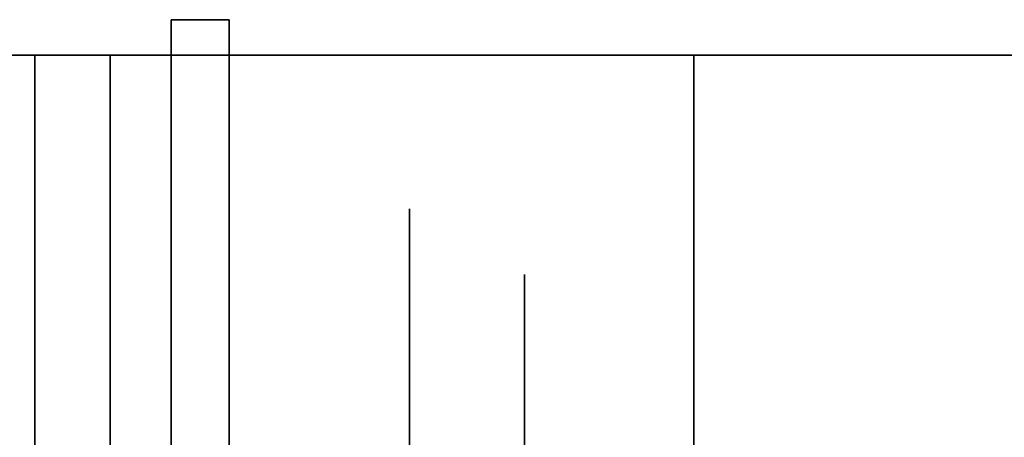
# Model space of a CAD drawing. Extents: x -1299 to -1246.9, y 2743.7 to 2747.9.
# Tile 256 of 256: x -1264.9996 to -1264.9187, y 2747.8531 to 2747.8873. Entities that reach past the tile are written whole.
import ezdxf

# ---------------------------------------------------------------- set-up
doc = ezdxf.new("R2010")
doc.units = 0
doc.header["$LTSCALE"] = 150
doc.header["$MEASUREMENT"] = 0
doc.layers.add('3DFACE_BOLT', color=7, linetype='CONTINUOUS')
doc.layers.add('3DFACE_SHAPE', color=7, linetype='CONTINUOUS')

msp = doc.modelspace()

# ---------------------------------------------------------------- linework, layer by layer
at = {"layer": '3DFACE_BOLT', "color": 1}
for points, invisible_edges in [([(-1264.982359, 2747.865136, 0.056417), (-1264.982359, 2747.871824, 0.068), (-1264.967559, 2747.865136, 0.056417)], 14), ([(-1264.967559, 2747.865136, 0.056417), (-1264.982359, 2747.871824, 0.068), (-1264.967559, 2747.871824, 0.068)], 3), ([(-1264.982359, 2747.871824, 0.068), (-1264.982359, 2747.865136, 0.079583), (-1264.967559, 2747.871824, 0.068)], 14), ([(-1264.967559, 2747.871824, 0.068), (-1264.982359, 2747.865136, 0.079583), (-1264.967559, 2747.865136, 0.079583)], 3), ([(-1264.982359, 2747.865136, 0.079583), (-1264.982359, 2747.871824, 0.068), (-1264.982359, 2747.865136, 0.056417)], 12), ([(-1264.982359, 2747.865136, 0.126417), (-1264.982359, 2747.871824, 0.138), (-1264.967559, 2747.865136, 0.126417)], 14), ([(-1264.967559, 2747.865136, 0.126417), (-1264.982359, 2747.871824, 0.138), (-1264.967559, 2747.871824, 0.138)], 3), ([(-1264.982359, 2747.871824, 0.138), (-1264.982359, 2747.865136, 0.149583), (-1264.967559, 2747.871824, 0.138)], 14), ([(-1264.967559, 2747.871824, 0.138), (-1264.982359, 2747.865136, 0.149583), (-1264.967559, 2747.865136, 0.149583)], 3), ([(-1264.982359, 2747.865136, 0.149583), (-1264.982359, 2747.871824, 0.138), (-1264.982359, 2747.865136, 0.126417)], 12), ([(-1264.967559, 2747.865136, 0.056417), (-1264.967559, 2747.871824, 0.068), (-1264.967559, 2747.865136, 0.079583)], 12), ([(-1264.967559, 2747.865136, 0.126417), (-1264.967559, 2747.871824, 0.138), (-1264.967559, 2747.865136, 0.149583)], 12), ([(-1265.008119, 2747.866057, 0.065528), (-1265.008119, 2747.866449, 0.068), (-1264.958119, 2747.866057, 0.065528)], 14), ([(-1264.958119, 2747.866057, 0.065528), (-1265.008119, 2747.866449, 0.068), (-1264.958119, 2747.866449, 0.068)], 3), ([(-1265.008119, 2747.866449, 0.068), (-1265.008119, 2747.866057, 0.070472), (-1264.958119, 2747.866449, 0.068)], 14), ([(-1264.958119, 2747.866449, 0.068), (-1265.008119, 2747.866057, 0.070472), (-1264.958119, 2747.866057, 0.070472)], 3), ([(-1265.008119, 2747.866057, 0.135528), (-1265.008119, 2747.866449, 0.138), (-1264.958119, 2747.866057, 0.135528)], 14), ([(-1264.958119, 2747.866057, 0.135528), (-1265.008119, 2747.866449, 0.138), (-1264.958119, 2747.866449, 0.138)], 3), ([(-1265.008119, 2747.866449, 0.138), (-1265.008119, 2747.866057, 0.140472), (-1264.958119, 2747.866449, 0.138)], 14), ([(-1264.958119, 2747.866449, 0.138), (-1265.008119, 2747.866057, 0.140472), (-1264.958119, 2747.866057, 0.140472)], 3), ([(-1265.008119, 2747.864921, 0.063298), (-1265.008119, 2747.866057, 0.065528), (-1264.958119, 2747.864921, 0.063298)], 14), ([(-1264.958119, 2747.864921, 0.063298), (-1265.008119, 2747.866057, 0.065528), (-1264.958119, 2747.866057, 0.065528)], 3), ([(-1265.008119, 2747.866057, 0.070472), (-1265.008119, 2747.864921, 0.072702), (-1264.958119, 2747.866057, 0.070472)], 14), ([(-1264.958119, 2747.866057, 0.070472), (-1265.008119, 2747.864921, 0.072702), (-1264.958119, 2747.864921, 0.072702)], 3), ([(-1265.008119, 2747.864921, 0.133298), (-1265.008119, 2747.866057, 0.135528), (-1264.958119, 2747.864921, 0.133298)], 14), ([(-1264.958119, 2747.864921, 0.133298), (-1265.008119, 2747.866057, 0.135528), (-1264.958119, 2747.866057, 0.135528)], 3), ([(-1265.008119, 2747.866057, 0.140472), (-1265.008119, 2747.864921, 0.142702), (-1264.958119, 2747.866057, 0.140472)], 14), ([(-1264.958119, 2747.866057, 0.140472), (-1265.008119, 2747.864921, 0.142702), (-1264.958119, 2747.864921, 0.142702)], 3), ([(-1264.958119, 2747.866057, 0.065528), (-1264.958119, 2747.866449, 0.068), (-1264.958119, 2747.866057, 0.070472)], 12), ([(-1264.958119, 2747.866057, 0.135528), (-1264.958119, 2747.866449, 0.138), (-1264.958119, 2747.866057, 0.140472)], 12), ([(-1264.958119, 2747.864921, 0.063298), (-1264.958119, 2747.866057, 0.065528), (-1264.958119, 2747.864921, 0.072702)], 14), ([(-1264.958119, 2747.864921, 0.072702), (-1264.958119, 2747.866057, 0.065528), (-1264.958119, 2747.866057, 0.070472)], 3), ([(-1264.958119, 2747.864921, 0.133298), (-1264.958119, 2747.866057, 0.135528), (-1264.958119, 2747.864921, 0.142702)], 14), ([(-1264.958119, 2747.864921, 0.142702), (-1264.958119, 2747.866057, 0.135528), (-1264.958119, 2747.866057, 0.140472)], 3), ([(-1265.008119, 2747.863151, 0.061528), (-1265.008119, 2747.864921, 0.063298), (-1264.958119, 2747.863151, 0.061528)], 14), ([(-1264.958119, 2747.863151, 0.061528), (-1265.008119, 2747.864921, 0.063298), (-1264.958119, 2747.864921, 0.063298)], 3), ([(-1265.008119, 2747.864921, 0.072702), (-1265.008119, 2747.863151, 0.074472), (-1264.958119, 2747.864921, 0.072702)], 14), ([(-1264.958119, 2747.864921, 0.072702), (-1265.008119, 2747.863151, 0.074472), (-1264.958119, 2747.863151, 0.074472)], 3), ([(-1265.008119, 2747.863151, 0.131528), (-1265.008119, 2747.864921, 0.133298), (-1264.958119, 2747.863151, 0.131528)], 14), ([(-1264.958119, 2747.863151, 0.131528), (-1265.008119, 2747.864921, 0.133298), (-1264.958119, 2747.864921, 0.133298)], 3), ([(-1265.008119, 2747.864921, 0.142702), (-1265.008119, 2747.863151, 0.144472), (-1264.958119, 2747.864921, 0.142702)], 14), ([(-1264.958119, 2747.864921, 0.142702), (-1265.008119, 2747.863151, 0.144472), (-1264.958119, 2747.863151, 0.144472)], 3), ([(-1264.982359, 2747.851761, 0.056417), (-1264.982359, 2747.865136, 0.056417), (-1264.967559, 2747.851761, 0.056417)], 14), ([(-1264.967559, 2747.851761, 0.056417), (-1264.982359, 2747.865136, 0.056417), (-1264.967559, 2747.865136, 0.056417)], 3), ([(-1264.982359, 2747.865136, 0.079583), (-1264.982359, 2747.851761, 0.079583), (-1264.967559, 2747.865136, 0.079583)], 14), ([(-1264.967559, 2747.865136, 0.079583), (-1264.982359, 2747.851761, 0.079583), (-1264.967559, 2747.851761, 0.079583)], 3), ([(-1264.982359, 2747.851761, 0.079583), (-1264.982359, 2747.865136, 0.079583), (-1264.982359, 2747.851761, 0.056417)], 14), ([(-1264.982359, 2747.851761, 0.056417), (-1264.982359, 2747.865136, 0.079583), (-1264.982359, 2747.865136, 0.056417)], 3), ([(-1264.982359, 2747.851761, 0.126417), (-1264.982359, 2747.865136, 0.126417), (-1264.967559, 2747.851761, 0.126417)], 14), ([(-1264.967559, 2747.851761, 0.126417), (-1264.982359, 2747.865136, 0.126417), (-1264.967559, 2747.865136, 0.126417)], 3), ([(-1264.982359, 2747.865136, 0.149583), (-1264.982359, 2747.851761, 0.149583), (-1264.967559, 2747.865136, 0.149583)], 14), ([(-1264.967559, 2747.865136, 0.149583), (-1264.982359, 2747.851761, 0.149583), (-1264.967559, 2747.851761, 0.149583)], 3), ([(-1264.982359, 2747.851761, 0.149583), (-1264.982359, 2747.865136, 0.149583), (-1264.982359, 2747.851761, 0.126417)], 14), ([(-1264.982359, 2747.851761, 0.126417), (-1264.982359, 2747.865136, 0.149583), (-1264.982359, 2747.865136, 0.126417)], 3), ([(-1264.967559, 2747.851761, 0.056417), (-1264.967559, 2747.865136, 0.056417), (-1264.967559, 2747.851761, 0.079583)], 14), ([(-1264.967559, 2747.851761, 0.079583), (-1264.967559, 2747.865136, 0.056417), (-1264.967559, 2747.865136, 0.079583)], 3), ([(-1264.967559, 2747.851761, 0.126417), (-1264.967559, 2747.865136, 0.126417), (-1264.967559, 2747.851761, 0.149583)], 14), ([(-1264.967559, 2747.851761, 0.149583), (-1264.967559, 2747.865136, 0.126417), (-1264.967559, 2747.865136, 0.149583)], 3), ([(-1264.958119, 2747.863151, 0.061528), (-1264.958119, 2747.864921, 0.063298), (-1264.958119, 2747.863151, 0.074472)], 14), ([(-1264.958119, 2747.863151, 0.074472), (-1264.958119, 2747.864921, 0.063298), (-1264.958119, 2747.864921, 0.072702)], 3), ([(-1264.958119, 2747.863151, 0.131528), (-1264.958119, 2747.864921, 0.133298), (-1264.958119, 2747.863151, 0.144472)], 14), ([(-1264.958119, 2747.863151, 0.144472), (-1264.958119, 2747.864921, 0.133298), (-1264.958119, 2747.864921, 0.142702)], 3), ([(-1265.008119, 2747.860921, 0.060392), (-1265.008119, 2747.863151, 0.061528), (-1264.958119, 2747.860921, 0.060392)], 14), ([(-1264.958119, 2747.860921, 0.060392), (-1265.008119, 2747.863151, 0.061528), (-1264.958119, 2747.863151, 0.061528)], 3), ([(-1265.008119, 2747.863151, 0.074472), (-1265.008119, 2747.860921, 0.075608), (-1264.958119, 2747.863151, 0.074472)], 14), ([(-1264.958119, 2747.863151, 0.074472), (-1265.008119, 2747.860921, 0.075608), (-1264.958119, 2747.860921, 0.075608)], 3), ([(-1265.008119, 2747.860921, 0.130392), (-1265.008119, 2747.863151, 0.131528), (-1264.958119, 2747.860921, 0.130392)], 14), ([(-1264.958119, 2747.860921, 0.130392), (-1265.008119, 2747.863151, 0.131528), (-1264.958119, 2747.863151, 0.131528)], 3), ([(-1265.008119, 2747.863151, 0.144472), (-1265.008119, 2747.860921, 0.145608), (-1264.958119, 2747.863151, 0.144472)], 14), ([(-1264.958119, 2747.863151, 0.144472), (-1265.008119, 2747.860921, 0.145608), (-1264.958119, 2747.860921, 0.145608)], 3), ([(-1264.958119, 2747.860921, 0.060392), (-1264.958119, 2747.863151, 0.061528), (-1264.958119, 2747.860921, 0.075608)], 14), ([(-1264.958119, 2747.860921, 0.075608), (-1264.958119, 2747.863151, 0.061528), (-1264.958119, 2747.863151, 0.074472)], 3), ([(-1264.958119, 2747.860921, 0.130392), (-1264.958119, 2747.863151, 0.131528), (-1264.958119, 2747.860921, 0.145608)], 14), ([(-1264.958119, 2747.860921, 0.145608), (-1264.958119, 2747.863151, 0.131528), (-1264.958119, 2747.863151, 0.144472)], 3), ([(-1265.008119, 2747.858449, 0.06), (-1265.008119, 2747.860921, 0.060392), (-1264.958119, 2747.858449, 0.06)], 14), ([(-1264.958119, 2747.858449, 0.06), (-1265.008119, 2747.860921, 0.060392), (-1264.958119, 2747.860921, 0.060392)], 3), ([(-1265.008119, 2747.860921, 0.075608), (-1265.008119, 2747.858449, 0.076), (-1264.958119, 2747.860921, 0.075608)], 14), ([(-1264.958119, 2747.860921, 0.075608), (-1265.008119, 2747.858449, 0.076), (-1264.958119, 2747.858449, 0.076)], 3), ([(-1265.008119, 2747.858449, 0.13), (-1265.008119, 2747.860921, 0.130392), (-1264.958119, 2747.858449, 0.13)], 14), ([(-1264.958119, 2747.858449, 0.13), (-1265.008119, 2747.860921, 0.130392), (-1264.958119, 2747.860921, 0.130392)], 3), ([(-1265.008119, 2747.860921, 0.145608), (-1265.008119, 2747.858449, 0.146), (-1264.958119, 2747.860921, 0.145608)], 14), ([(-1264.958119, 2747.860921, 0.145608), (-1265.008119, 2747.858449, 0.146), (-1264.958119, 2747.858449, 0.146)], 3), ([(-1264.958119, 2747.858449, 0.06), (-1264.958119, 2747.860921, 0.060392), (-1264.958119, 2747.858449, 0.076)], 14), ([(-1264.958119, 2747.858449, 0.076), (-1264.958119, 2747.860921, 0.060392), (-1264.958119, 2747.860921, 0.075608)], 3), ([(-1264.958119, 2747.858449, 0.13), (-1264.958119, 2747.860921, 0.130392), (-1264.958119, 2747.858449, 0.146)], 14), ([(-1264.958119, 2747.858449, 0.146), (-1264.958119, 2747.860921, 0.130392), (-1264.958119, 2747.860921, 0.145608)], 3), ([(-1265.008119, 2747.855976, 0.060392), (-1265.008119, 2747.858449, 0.06), (-1264.958119, 2747.855976, 0.060392)], 14), ([(-1264.958119, 2747.855976, 0.060392), (-1265.008119, 2747.858449, 0.06), (-1264.958119, 2747.858449, 0.06)], 3), ([(-1265.008119, 2747.858449, 0.076), (-1265.008119, 2747.855976, 0.075608), (-1264.958119, 2747.858449, 0.076)], 14), ([(-1264.958119, 2747.858449, 0.076), (-1265.008119, 2747.855976, 0.075608), (-1264.958119, 2747.855976, 0.075608)], 3), ([(-1265.008119, 2747.855976, 0.130392), (-1265.008119, 2747.858449, 0.13), (-1264.958119, 2747.855976, 0.130392)], 14), ([(-1264.958119, 2747.855976, 0.130392), (-1265.008119, 2747.858449, 0.13), (-1264.958119, 2747.858449, 0.13)], 3), ([(-1265.008119, 2747.858449, 0.146), (-1265.008119, 2747.855976, 0.145608), (-1264.958119, 2747.858449, 0.146)], 14), ([(-1264.958119, 2747.858449, 0.146), (-1265.008119, 2747.855976, 0.145608), (-1264.958119, 2747.855976, 0.145608)], 3), ([(-1264.958119, 2747.855976, 0.060392), (-1264.958119, 2747.858449, 0.06), (-1264.958119, 2747.855976, 0.075608)], 14), ([(-1264.958119, 2747.855976, 0.075608), (-1264.958119, 2747.858449, 0.06), (-1264.958119, 2747.858449, 0.076)], 3), ([(-1264.958119, 2747.855976, 0.130392), (-1264.958119, 2747.858449, 0.13), (-1264.958119, 2747.855976, 0.145608)], 14), ([(-1264.958119, 2747.855976, 0.145608), (-1264.958119, 2747.858449, 0.13), (-1264.958119, 2747.858449, 0.146)], 3), ([(-1265.008119, 2747.853746, 0.061528), (-1265.008119, 2747.855976, 0.060392), (-1264.958119, 2747.853746, 0.061528)], 14), ([(-1264.958119, 2747.853746, 0.061528), (-1265.008119, 2747.855976, 0.060392), (-1264.958119, 2747.855976, 0.060392)], 3), ([(-1265.008119, 2747.855976, 0.075608), (-1265.008119, 2747.853746, 0.074472), (-1264.958119, 2747.855976, 0.075608)], 14), ([(-1264.958119, 2747.855976, 0.075608), (-1265.008119, 2747.853746, 0.074472), (-1264.958119, 2747.853746, 0.074472)], 3), ([(-1265.008119, 2747.853746, 0.131528), (-1265.008119, 2747.855976, 0.130392), (-1264.958119, 2747.853746, 0.131528)], 14), ([(-1264.958119, 2747.853746, 0.131528), (-1265.008119, 2747.855976, 0.130392), (-1264.958119, 2747.855976, 0.130392)], 3), ([(-1265.008119, 2747.855976, 0.145608), (-1265.008119, 2747.853746, 0.144472), (-1264.958119, 2747.855976, 0.145608)], 14), ([(-1264.958119, 2747.855976, 0.145608), (-1265.008119, 2747.853746, 0.144472), (-1264.958119, 2747.853746, 0.144472)], 3), ([(-1264.958119, 2747.853746, 0.061528), (-1264.958119, 2747.855976, 0.060392), (-1264.958119, 2747.853746, 0.074472)], 14), ([(-1264.958119, 2747.853746, 0.074472), (-1264.958119, 2747.855976, 0.060392), (-1264.958119, 2747.855976, 0.075608)], 3), ([(-1264.958119, 2747.853746, 0.131528), (-1264.958119, 2747.855976, 0.130392), (-1264.958119, 2747.853746, 0.144472)], 14), ([(-1264.958119, 2747.853746, 0.144472), (-1264.958119, 2747.855976, 0.130392), (-1264.958119, 2747.855976, 0.145608)], 3), ([(-1265.008119, 2747.851976, 0.063298), (-1265.008119, 2747.853746, 0.061528), (-1264.958119, 2747.851976, 0.063298)], 14), ([(-1264.958119, 2747.851976, 0.063298), (-1265.008119, 2747.853746, 0.061528), (-1264.958119, 2747.853746, 0.061528)], 3), ([(-1265.008119, 2747.853746, 0.074472), (-1265.008119, 2747.851976, 0.072702), (-1264.958119, 2747.853746, 0.074472)], 14), ([(-1264.958119, 2747.853746, 0.074472), (-1265.008119, 2747.851976, 0.072702), (-1264.958119, 2747.851976, 0.072702)], 3), ([(-1265.008119, 2747.851976, 0.133298), (-1265.008119, 2747.853746, 0.131528), (-1264.958119, 2747.851976, 0.133298)], 14), ([(-1264.958119, 2747.851976, 0.133298), (-1265.008119, 2747.853746, 0.131528), (-1264.958119, 2747.853746, 0.131528)], 3), ([(-1265.008119, 2747.853746, 0.144472), (-1265.008119, 2747.851976, 0.142702), (-1264.958119, 2747.853746, 0.144472)], 14), ([(-1264.958119, 2747.853746, 0.144472), (-1265.008119, 2747.851976, 0.142702), (-1264.958119, 2747.851976, 0.142702)], 3), ([(-1264.958119, 2747.851976, 0.063298), (-1264.958119, 2747.853746, 0.061528), (-1264.958119, 2747.851976, 0.072702)], 14), ([(-1264.958119, 2747.851976, 0.072702), (-1264.958119, 2747.853746, 0.061528), (-1264.958119, 2747.853746, 0.074472)], 3), ([(-1264.958119, 2747.851976, 0.133298), (-1264.958119, 2747.853746, 0.131528), (-1264.958119, 2747.851976, 0.142702)], 14), ([(-1264.958119, 2747.851976, 0.142702), (-1264.958119, 2747.853746, 0.131528), (-1264.958119, 2747.853746, 0.144472)], 3)]:
    msp.add_3dface(points, dxfattribs=dict(at, invisible_edges=invisible_edges))
at = {"layer": '3DFACE_SHAPE', "color": 13}
for points, invisible_edges in [([(-1264.987119, 2747.866949, 0.138), (-1264.987119, 2747.864459, 0.14401), (-1264.987119, 2747.887349, 0.138)], 14), ([(-1264.987119, 2747.864459, 0.14401), (-1264.987119, 2747.858449, 0.1465), (-1264.987119, 2747.887349, 0.138)], 14), ([(-1264.987119, 2747.887349, 0.138), (-1264.987119, 2747.858449, 0.1465), (-1264.987119, 2747.887349, 0.173)], 15), ([(-1264.987119, 2747.858449, 0.1465), (-1264.987119, 2747.852438, 0.14401), (-1264.987119, 2747.887349, 0.173)], 14), ([(-1264.987119, 2747.887349, 0.173), (-1264.987119, 2747.852438, 0.14401), (-1264.987119, 2747.836549, 0.173)], 3), ([(-1264.987119, 2747.866949, 0.138), (-1264.987119, 2747.887349, 0.138), (-1264.987119, 2747.864459, 0.07401)], 15), ([(-1264.987119, 2747.864459, 0.07401), (-1264.987119, 2747.887349, 0.138), (-1264.987119, 2747.866949, 0.068)], 3), ([(-1264.987119, 2747.887349, 0.138), (-1264.987119, 2747.887349, 0.068), (-1264.987119, 2747.866949, 0.068)], 14), ([(-1264.987119, 2747.836549, 0.033), (-1264.987119, 2747.864459, 0.06199), (-1264.987119, 2747.887349, 0.033)], 3), ([(-1264.987119, 2747.864459, 0.06199), (-1264.987119, 2747.887349, 0.068), (-1264.987119, 2747.887349, 0.033)], 13), ([(-1264.987119, 2747.864459, 0.06199), (-1264.987119, 2747.866949, 0.068), (-1264.987119, 2747.887349, 0.068)], 14), ([(-1264.987119, 2747.836549, 0.173), (-1264.982359, 2747.858449, 0.173), (-1264.987119, 2747.887349, 0.173)], 3), ([(-1264.982359, 2747.858449, 0.173), (-1264.982359, 2747.887349, 0.173), (-1264.987119, 2747.887349, 0.173)], 12), ([(-1264.982359, 2747.887349, 0.033), (-1264.982359, 2747.841309, 0.033), (-1264.987119, 2747.887349, 0.033)], 2), ([(-1264.987119, 2747.887349, 0.033), (-1264.982359, 2747.841309, 0.033), (-1264.987119, 2747.836549, 0.033)], 3), ([(-1264.987119, 2747.887349, 0.033), (-1264.987119, 2747.887349, 0.068), (-1264.982359, 2747.887349, 0.033)], 2), ([(-1264.987119, 2747.887349, 0.068), (-1264.987119, 2747.887349, 0.138), (-1264.982359, 2747.887349, 0.033)], 14), ([(-1264.982359, 2747.887349, 0.033), (-1264.987119, 2747.887349, 0.138), (-1264.982359, 2747.887349, 0.173)], 3), ([(-1264.987119, 2747.887349, 0.138), (-1264.987119, 2747.887349, 0.173), (-1264.982359, 2747.887349, 0.173)], 12), ([(-1264.982359, 2747.858449, 0.173), (-1264.982359, 2747.864459, 0.14401), (-1264.982359, 2747.887349, 0.173)], 15), ([(-1264.982359, 2747.864459, 0.14401), (-1264.982359, 2747.866949, 0.138), (-1264.982359, 2747.887349, 0.173)], 14), ([(-1264.982359, 2747.887349, 0.173), (-1264.982359, 2747.866949, 0.138), (-1264.982359, 2747.864459, 0.13199)], 13), ([(-1264.982359, 2747.864459, 0.13199), (-1264.982359, 2747.866949, 0.068), (-1264.982359, 2747.887349, 0.173)], 15), ([(-1264.982359, 2747.866949, 0.068), (-1264.982359, 2747.887349, 0.033), (-1264.982359, 2747.887349, 0.173)], 13), ([(-1264.982359, 2747.866949, 0.068), (-1264.982359, 2747.864459, 0.06199), (-1264.982359, 2747.887349, 0.033)], 14), ([(-1264.982359, 2747.887349, 0.033), (-1264.982359, 2747.864459, 0.06199), (-1264.982359, 2747.841309, 0.033)], 3), ([(-1265.046219, 2747.884449, 0.198), (-1265.046219, 2747.884449, 0.206), (-1264.998319, 2747.884449, 0.198)], 2), ([(-1265.046219, 2747.884449, 0.206), (-1264.944219, 2747.884449, 0.206), (-1264.998319, 2747.884449, 0.198)], 14), ([(-1265.046219, 2747.884449, 0.008), (-1264.998319, 2747.884449, 0.008), (-1265.046219, 2747.884449)], 2), ([(-1264.998319, 2747.884449, 0.008), (-1264.992119, 2747.884449, 0.008), (-1265.046219, 2747.884449)], 15), ([(-1265.046219, 2747.884449), (-1264.992119, 2747.884449, 0.008), (-1264.944219, 2747.884449)], 3), ([(-1265.046219, 2747.884449, 0.206), (-1265.046219, 2746.946449, 0.206), (-1264.944219, 2747.884449, 0.206)], 2), ([(-1265.046219, 2746.946449, 0.206), (-1264.944219, 2746.946449, 0.206), (-1264.944219, 2747.884449, 0.206)], 12), ([(-1264.998319, 2747.884449, 0.198), (-1264.998319, 2746.946449, 0.198), (-1265.046219, 2747.884449, 0.198)], 2), ([(-1264.998319, 2746.946449, 0.198), (-1265.046219, 2746.946449, 0.198), (-1265.046219, 2747.884449, 0.198)], 12), ([(-1265.046219, 2747.884449, 0.008), (-1265.046219, 2746.946449, 0.008), (-1264.998319, 2747.884449, 0.008)], 2), ([(-1265.046219, 2746.946449, 0.008), (-1264.998319, 2746.946449, 0.008), (-1264.998319, 2747.884449, 0.008)], 12), ([(-1264.944219, 2747.884449), (-1264.944219, 2746.946449), (-1265.046219, 2747.884449)], 2), ([(-1264.944219, 2746.946449), (-1265.046219, 2746.946449), (-1265.046219, 2747.884449)], 12), ([(-1264.998319, 2747.866949, 0.138), (-1264.998319, 2747.864459, 0.14401), (-1264.998319, 2747.884449, 0.138)], 14), ([(-1264.998319, 2747.884449, 0.138), (-1264.998319, 2747.864459, 0.14401), (-1264.998319, 2747.884449, 0.198)], 15), ([(-1264.998319, 2747.864459, 0.14401), (-1264.998319, 2747.858449, 0.1465), (-1264.998319, 2747.884449, 0.198)], 14), ([(-1264.998319, 2747.884449, 0.198), (-1264.998319, 2747.858449, 0.1465), (-1264.998319, 2747.808449, 0.1465)], 15), ([(-1264.998319, 2746.966449, 0.1465), (-1264.998319, 2747.884449, 0.198), (-1264.998319, 2747.808449, 0.1465)], 15), ([(-1264.998319, 2747.884449, 0.198), (-1264.998319, 2746.966449, 0.1465), (-1264.998319, 2746.946449, 0.198)], 3), ([(-1264.998319, 2747.808449, 0.0595), (-1264.998319, 2747.884449, 0.008), (-1264.998319, 2746.946449, 0.008)], 13), ([(-1264.998319, 2747.858449, 0.0595), (-1264.998319, 2747.884449, 0.008), (-1264.998319, 2747.808449, 0.0595)], 15), ([(-1264.998319, 2747.858449, 0.0595), (-1264.998319, 2747.864459, 0.06199), (-1264.998319, 2747.884449, 0.008)], 14), ([(-1264.998319, 2747.884449, 0.008), (-1264.998319, 2747.864459, 0.06199), (-1264.998319, 2747.884449, 0.068)], 3), ([(-1264.998319, 2747.864459, 0.06199), (-1264.998319, 2747.866949, 0.068), (-1264.998319, 2747.884449, 0.068)], 14), ([(-1264.998319, 2747.866949, 0.138), (-1264.998319, 2747.884449, 0.138), (-1264.998319, 2747.864459, 0.07401)], 15), ([(-1264.998319, 2747.864459, 0.07401), (-1264.998319, 2747.884449, 0.138), (-1264.998319, 2747.866949, 0.068)], 3), ([(-1264.998319, 2747.884449, 0.138), (-1264.998319, 2747.884449, 0.068), (-1264.998319, 2747.866949, 0.068)], 14), ([(-1264.998319, 2747.884449, 0.198), (-1264.944219, 2747.884449, 0.206), (-1264.992119, 2747.884449, 0.198)], 15), ([(-1264.998319, 2747.884449, 0.008), (-1264.998319, 2747.884449, 0.068), (-1264.992119, 2747.884449, 0.008)], 14), ([(-1264.998319, 2747.884449, 0.068), (-1264.998319, 2747.884449, 0.138), (-1264.992119, 2747.884449, 0.008)], 14), ([(-1264.992119, 2747.884449, 0.008), (-1264.998319, 2747.884449, 0.138), (-1264.992119, 2747.884449, 0.198)], 3), ([(-1264.998319, 2747.884449, 0.138), (-1264.998319, 2747.884449, 0.198), (-1264.992119, 2747.884449, 0.198)], 14), ([(-1264.992119, 2747.858449, 0.198), (-1264.992119, 2747.864459, 0.14401), (-1264.992119, 2747.884449, 0.198)], 15), ([(-1264.992119, 2747.864459, 0.14401), (-1264.992119, 2747.866949, 0.138), (-1264.992119, 2747.884449, 0.198)], 14), ([(-1264.992119, 2747.884449, 0.198), (-1264.992119, 2747.866949, 0.138), (-1264.992119, 2747.884449, 0.008)], 3), ([(-1264.992119, 2747.866949, 0.138), (-1264.992119, 2747.864459, 0.13199), (-1264.992119, 2747.884449, 0.008)], 14), ([(-1264.992119, 2747.866949, 0.068), (-1264.992119, 2747.884449, 0.008), (-1264.992119, 2747.864459, 0.13199)], 15), ([(-1264.992119, 2747.866949, 0.068), (-1264.992119, 2747.864459, 0.06199), (-1264.992119, 2747.884449, 0.008)], 14), ([(-1264.992119, 2747.864459, 0.06199), (-1264.992119, 2747.858449, 0.0595), (-1264.992119, 2747.884449, 0.008)], 14), ([(-1264.992119, 2747.808449, 0.0595), (-1264.992119, 2747.884449, 0.008), (-1264.992119, 2747.858449, 0.0595)], 15), ([(-1264.992119, 2747.808449, 0.0595), (-1264.992119, 2746.966449, 0.0595), (-1264.992119, 2747.884449, 0.008)], 15), ([(-1264.992119, 2746.966449, 0.0595), (-1264.992119, 2746.946449, 0.008), (-1264.992119, 2747.884449, 0.008)], 13), ([(-1264.944219, 2747.884449, 0.206), (-1264.944219, 2747.884449, 0.198), (-1264.992119, 2747.884449, 0.198)], 12), ([(-1264.992119, 2747.884449, 0.008), (-1264.944219, 2747.884449, 0.008), (-1264.944219, 2747.884449)], 12), ([(-1264.992119, 2747.884449, 0.008), (-1264.992119, 2746.946449, 0.008), (-1264.944219, 2747.884449, 0.008)], 2), ([(-1264.992119, 2746.946449, 0.008), (-1264.944219, 2746.946449, 0.008), (-1264.944219, 2747.884449, 0.008)], 12), ([(-1264.992119, 2747.884449, 0.198), (-1264.944219, 2747.884449, 0.198), (-1264.992119, 2747.858449, 0.198)], 2), ([(-1264.944219, 2747.884449, 0.198), (-1264.944219, 2746.946449, 0.198), (-1264.992119, 2747.858449, 0.198)], 14), ([(-1264.944219, 2747.884449, 0.198), (-1264.944219, 2747.836549, 0.198), (-1264.944219, 2747.884449, 0.206)], 2), ([(-1264.944219, 2747.836549, 0.198), (-1264.944219, 2747.830349, 0.198), (-1264.944219, 2747.884449, 0.206)], 14), ([(-1264.944219, 2747.884449, 0.206), (-1264.944219, 2747.830349, 0.198), (-1264.944219, 2747.782449, 0.206)], 3), ([(-1264.944219, 2747.884449, 0.198), (-1261.046219, 2747.884449, 0.198), (-1264.944219, 2747.836549, 0.198)], 2), ([(-1261.046219, 2747.884449, 0.198), (-1261.046219, 2747.836549, 0.198), (-1264.944219, 2747.836549, 0.198)], 12), ([(-1264.944219, 2747.884449, 0.206), (-1261.046219, 2747.884449, 0.206), (-1264.944219, 2747.884449, 0.198)], 2), ([(-1261.046219, 2747.884449, 0.206), (-1261.046219, 2747.884449, 0.198), (-1264.944219, 2747.884449, 0.198)], 12), ([(-1264.944219, 2747.782449, 0.206), (-1261.046219, 2747.782449, 0.206), (-1264.944219, 2747.884449, 0.206)], 2), ([(-1261.046219, 2747.782449, 0.206), (-1261.046219, 2747.884449, 0.206), (-1264.944219, 2747.884449, 0.206)], 12), ([(-1264.944219, 2747.782449), (-1264.944219, 2747.836549, 0.008), (-1264.944219, 2747.884449)], 3), ([(-1264.944219, 2747.836549, 0.008), (-1264.944219, 2747.884449, 0.008), (-1264.944219, 2747.884449)], 12), ([(-1264.944219, 2747.884449), (-1261.046219, 2747.884449), (-1264.944219, 2747.782449)], 2), ([(-1261.046219, 2747.884449), (-1261.046219, 2747.782449), (-1264.944219, 2747.782449)], 12), ([(-1264.944219, 2747.884449, 0.008), (-1261.046219, 2747.884449, 0.008), (-1264.944219, 2747.884449)], 2), ([(-1261.046219, 2747.884449, 0.008), (-1261.046219, 2747.884449), (-1264.944219, 2747.884449)], 12), ([(-1264.944219, 2747.836549, 0.008), (-1261.046219, 2747.836549, 0.008), (-1264.944219, 2747.884449, 0.008)], 2), ([(-1261.046219, 2747.836549, 0.008), (-1261.046219, 2747.884449, 0.008), (-1264.944219, 2747.884449, 0.008)], 12), ([(-1264.944219, 2747.884449, 0.206), (-1264.944219, 2746.946449, 0.206), (-1264.944219, 2747.884449, 0.198)], 2), ([(-1264.944219, 2746.946449, 0.206), (-1264.944219, 2746.946449, 0.198), (-1264.944219, 2747.884449, 0.198)], 12), ([(-1264.944219, 2747.884449, 0.008), (-1264.944219, 2746.946449, 0.008), (-1264.944219, 2747.884449)], 2), ([(-1264.944219, 2746.946449, 0.008), (-1264.944219, 2746.946449), (-1264.944219, 2747.884449)], 12), ([(-1264.998319, 2747.866949, 0.068), (-1264.992119, 2747.866949, 0.068), (-1264.998319, 2747.864459, 0.07401)], 3), ([(-1264.992119, 2747.866949, 0.068), (-1264.992119, 2747.864459, 0.07401), (-1264.998319, 2747.864459, 0.07401)], 14), ([(-1264.998319, 2747.864459, 0.06199), (-1264.992119, 2747.864459, 0.06199), (-1264.998319, 2747.866949, 0.068)], 3), ([(-1264.992119, 2747.864459, 0.06199), (-1264.992119, 2747.866949, 0.068), (-1264.998319, 2747.866949, 0.068)], 14), ([(-1264.998319, 2747.864459, 0.13199), (-1264.992119, 2747.864459, 0.13199), (-1264.998319, 2747.866949, 0.138)], 3), ([(-1264.992119, 2747.864459, 0.13199), (-1264.992119, 2747.866949, 0.138), (-1264.998319, 2747.866949, 0.138)], 14), ([(-1264.998319, 2747.866949, 0.138), (-1264.992119, 2747.866949, 0.138), (-1264.998319, 2747.864459, 0.14401)], 3), ([(-1264.992119, 2747.866949, 0.138), (-1264.992119, 2747.864459, 0.14401), (-1264.998319, 2747.864459, 0.14401)], 14), ([(-1264.998319, 2747.864459, 0.13199), (-1264.998319, 2747.866949, 0.138), (-1264.998319, 2747.864459, 0.07401)], 14), ([(-1264.992119, 2747.864459, 0.07401), (-1264.992119, 2747.866949, 0.068), (-1264.992119, 2747.858449, 0.1295)], 14), ([(-1264.992119, 2747.858449, 0.1295), (-1264.992119, 2747.866949, 0.068), (-1264.992119, 2747.864459, 0.13199)], 15), ([(-1264.987119, 2747.864459, 0.13199), (-1264.987119, 2747.866949, 0.138), (-1264.987119, 2747.864459, 0.07401)], 14), ([(-1264.982359, 2747.864459, 0.07401), (-1264.987119, 2747.864459, 0.07401), (-1264.982359, 2747.866949, 0.068)], 3), ([(-1264.987119, 2747.864459, 0.07401), (-1264.987119, 2747.866949, 0.068), (-1264.982359, 2747.866949, 0.068)], 14), ([(-1264.982359, 2747.866949, 0.068), (-1264.987119, 2747.866949, 0.068), (-1264.982359, 2747.864459, 0.06199)], 3), ([(-1264.987119, 2747.866949, 0.068), (-1264.987119, 2747.864459, 0.06199), (-1264.982359, 2747.864459, 0.06199)], 14), ([(-1264.982359, 2747.864459, 0.14401), (-1264.987119, 2747.864459, 0.14401), (-1264.982359, 2747.866949, 0.138)], 3), ([(-1264.987119, 2747.864459, 0.14401), (-1264.987119, 2747.866949, 0.138), (-1264.982359, 2747.866949, 0.138)], 14), ([(-1264.982359, 2747.866949, 0.138), (-1264.987119, 2747.866949, 0.138), (-1264.982359, 2747.864459, 0.13199)], 3), ([(-1264.987119, 2747.866949, 0.138), (-1264.987119, 2747.864459, 0.13199), (-1264.982359, 2747.864459, 0.13199)], 14), ([(-1264.982359, 2747.864459, 0.07401), (-1264.982359, 2747.866949, 0.068), (-1264.982359, 2747.864459, 0.13199)], 14), ([(-1264.998319, 2747.864459, 0.07401), (-1264.992119, 2747.864459, 0.07401), (-1264.998319, 2747.858449, 0.0765)], 3), ([(-1264.992119, 2747.864459, 0.07401), (-1264.992119, 2747.858449, 0.0765), (-1264.998319, 2747.858449, 0.0765)], 14), ([(-1264.998319, 2747.858449, 0.0595), (-1264.992119, 2747.858449, 0.0595), (-1264.998319, 2747.864459, 0.06199)], 3), ([(-1264.992119, 2747.858449, 0.0595), (-1264.992119, 2747.864459, 0.06199), (-1264.998319, 2747.864459, 0.06199)], 14), ([(-1264.998319, 2747.864459, 0.14401), (-1264.992119, 2747.864459, 0.14401), (-1264.998319, 2747.858449, 0.1465)], 3), ([(-1264.992119, 2747.864459, 0.14401), (-1264.992119, 2747.858449, 0.1465), (-1264.998319, 2747.858449, 0.1465)], 14), ([(-1264.998319, 2747.858449, 0.1295), (-1264.992119, 2747.858449, 0.1295), (-1264.998319, 2747.864459, 0.13199)], 3), ([(-1264.992119, 2747.858449, 0.1295), (-1264.992119, 2747.864459, 0.13199), (-1264.998319, 2747.864459, 0.13199)], 14), ([(-1264.998319, 2747.864459, 0.07401), (-1264.998319, 2747.858449, 0.0765), (-1264.998319, 2747.864459, 0.13199)], 14), ([(-1264.998319, 2747.858449, 0.0765), (-1264.998319, 2747.858449, 0.1295), (-1264.998319, 2747.864459, 0.13199)], 13), ([(-1264.992119, 2747.858449, 0.1465), (-1264.992119, 2747.864459, 0.14401), (-1264.992119, 2747.858449, 0.198)], 14), ([(-1264.992119, 2747.858449, 0.0765), (-1264.992119, 2747.864459, 0.07401), (-1264.992119, 2747.858449, 0.1295)], 14), ([(-1264.987119, 2747.864459, 0.07401), (-1264.987119, 2747.858449, 0.0765), (-1264.987119, 2747.864459, 0.13199)], 14), ([(-1264.987119, 2747.858449, 0.0765), (-1264.987119, 2747.858449, 0.1295), (-1264.987119, 2747.864459, 0.13199)], 13), ([(-1264.987119, 2747.858449, 0.0595), (-1264.987119, 2747.864459, 0.06199), (-1264.987119, 2747.836549, 0.033)], 14), ([(-1264.982359, 2747.864459, 0.06199), (-1264.987119, 2747.864459, 0.06199), (-1264.982359, 2747.858449, 0.0595)], 3), ([(-1264.987119, 2747.864459, 0.06199), (-1264.987119, 2747.858449, 0.0595), (-1264.982359, 2747.858449, 0.0595)], 14), ([(-1264.982359, 2747.858449, 0.0765), (-1264.987119, 2747.858449, 0.0765), (-1264.982359, 2747.864459, 0.07401)], 3), ([(-1264.987119, 2747.858449, 0.0765), (-1264.987119, 2747.864459, 0.07401), (-1264.982359, 2747.864459, 0.07401)], 14), ([(-1264.982359, 2747.864459, 0.13199), (-1264.987119, 2747.864459, 0.13199), (-1264.982359, 2747.858449, 0.1295)], 3), ([(-1264.987119, 2747.864459, 0.13199), (-1264.987119, 2747.858449, 0.1295), (-1264.982359, 2747.858449, 0.1295)], 14), ([(-1264.982359, 2747.858449, 0.1465), (-1264.987119, 2747.858449, 0.1465), (-1264.982359, 2747.864459, 0.14401)], 3), ([(-1264.987119, 2747.858449, 0.1465), (-1264.987119, 2747.864459, 0.14401), (-1264.982359, 2747.864459, 0.14401)], 14), ([(-1264.982359, 2747.858449, 0.1465), (-1264.982359, 2747.864459, 0.14401), (-1264.982359, 2747.858449, 0.173)], 14), ([(-1264.982359, 2747.864459, 0.06199), (-1264.982359, 2747.858449, 0.0595), (-1264.982359, 2747.841309, 0.033)], 14), ([(-1264.982359, 2747.864459, 0.13199), (-1264.982359, 2747.858449, 0.1295), (-1264.982359, 2747.864459, 0.07401)], 14), ([(-1264.982359, 2747.858449, 0.1295), (-1264.982359, 2747.858449, 0.0765), (-1264.982359, 2747.864459, 0.07401)], 13), ([(-1264.998319, 2747.858449, 0.0765), (-1264.992119, 2747.858449, 0.0765), (-1264.998319, 2747.852438, 0.07401)], 3), ([(-1264.992119, 2747.858449, 0.0765), (-1264.992119, 2747.852438, 0.07401), (-1264.998319, 2747.852438, 0.07401)], 14), ([(-1264.998319, 2747.852438, 0.06199), (-1264.992119, 2747.852438, 0.06199), (-1264.998319, 2747.858449, 0.0595)], 3), ([(-1264.992119, 2747.852438, 0.06199), (-1264.992119, 2747.858449, 0.0595), (-1264.998319, 2747.858449, 0.0595)], 14), ([(-1264.998319, 2747.858449, 0.1465), (-1264.992119, 2747.858449, 0.1465), (-1264.998319, 2747.852438, 0.14401)], 3), ([(-1264.992119, 2747.858449, 0.1465), (-1264.992119, 2747.852438, 0.14401), (-1264.998319, 2747.852438, 0.14401)], 14), ([(-1264.998319, 2747.852438, 0.13199), (-1264.992119, 2747.852438, 0.13199), (-1264.998319, 2747.858449, 0.1295)], 3), ([(-1264.992119, 2747.852438, 0.13199), (-1264.992119, 2747.858449, 0.1295), (-1264.998319, 2747.858449, 0.1295)], 14), ([(-1264.998319, 2747.858449, 0.1465), (-1264.998319, 2747.852438, 0.14401), (-1264.998319, 2747.808449, 0.1465)], 14), ([(-1264.998319, 2747.852438, 0.06199), (-1264.998319, 2747.858449, 0.0595), (-1264.998319, 2747.814459, 0.06199)], 14), ([(-1264.998319, 2747.814459, 0.06199), (-1264.998319, 2747.858449, 0.0595), (-1264.998319, 2747.808449, 0.0595)], 3), ([(-1264.998319, 2747.852438, 0.07401), (-1264.998319, 2747.808449, 0.1295), (-1264.998319, 2747.858449, 0.0765)], 3), ([(-1264.998319, 2747.808449, 0.1295), (-1264.998319, 2747.814459, 0.13199), (-1264.998319, 2747.858449, 0.0765)], 14), ([(-1264.998319, 2747.858449, 0.0765), (-1264.998319, 2747.814459, 0.13199), (-1264.998319, 2747.858449, 0.1295)], 15), ([(-1264.998319, 2747.814459, 0.13199), (-1264.998319, 2747.852438, 0.13199), (-1264.998319, 2747.858449, 0.1295)], 13), ([(-1264.992119, 2747.852438, 0.06199), (-1264.992119, 2747.808449, 0.0595), (-1264.992119, 2747.858449, 0.0595)], 3), ([(-1264.992119, 2747.852438, 0.13199), (-1264.992119, 2747.808449, 0.0765), (-1264.992119, 2747.858449, 0.1295)], 3), ([(-1264.992119, 2747.808449, 0.0765), (-1264.992119, 2747.814459, 0.07401), (-1264.992119, 2747.858449, 0.1295)], 14), ([(-1264.992119, 2747.858449, 0.1295), (-1264.992119, 2747.814459, 0.07401), (-1264.992119, 2747.858449, 0.0765)], 15), ([(-1264.992119, 2747.814459, 0.07401), (-1264.992119, 2747.852438, 0.07401), (-1264.992119, 2747.858449, 0.0765)], 15), ([(-1264.992119, 2747.852438, 0.14401), (-1264.992119, 2747.858449, 0.1465), (-1264.992119, 2747.814459, 0.14401)], 14), ([(-1264.992119, 2747.858449, 0.1465), (-1264.992119, 2747.858449, 0.198), (-1264.992119, 2747.814459, 0.14401)], 15), ([(-1264.992119, 2747.814459, 0.14401), (-1264.992119, 2747.858449, 0.198), (-1264.992119, 2747.808449, 0.1465)], 3), ([(-1264.992119, 2747.858449, 0.198), (-1264.992119, 2747.808449, 0.198), (-1264.992119, 2747.808449, 0.1465)], 14), ([(-1264.944219, 2746.946449, 0.198), (-1264.992119, 2747.808449, 0.198), (-1264.992119, 2747.858449, 0.198)], 13), ([(-1264.987119, 2747.852438, 0.13199), (-1264.987119, 2747.858449, 0.1295), (-1264.987119, 2747.852438, 0.07401)], 14), ([(-1264.987119, 2747.858449, 0.1295), (-1264.987119, 2747.858449, 0.0765), (-1264.987119, 2747.852438, 0.07401)], 13), ([(-1264.987119, 2747.852438, 0.06199), (-1264.987119, 2747.858449, 0.0595), (-1264.987119, 2747.836549, 0.068)], 14), ([(-1264.987119, 2747.836549, 0.068), (-1264.987119, 2747.858449, 0.0595), (-1264.987119, 2747.836549, 0.033)], 3), ([(-1264.982359, 2747.858449, 0.0595), (-1264.987119, 2747.858449, 0.0595), (-1264.982359, 2747.852438, 0.06199)], 3), ([(-1264.987119, 2747.858449, 0.0595), (-1264.987119, 2747.852438, 0.06199), (-1264.982359, 2747.852438, 0.06199)], 14), ([(-1264.982359, 2747.852438, 0.07401), (-1264.987119, 2747.852438, 0.07401), (-1264.982359, 2747.858449, 0.0765)], 3), ([(-1264.987119, 2747.852438, 0.07401), (-1264.987119, 2747.858449, 0.0765), (-1264.982359, 2747.858449, 0.0765)], 14), ([(-1264.982359, 2747.858449, 0.1295), (-1264.987119, 2747.858449, 0.1295), (-1264.982359, 2747.852438, 0.13199)], 3), ([(-1264.987119, 2747.858449, 0.1295), (-1264.987119, 2747.852438, 0.13199), (-1264.982359, 2747.852438, 0.13199)], 14), ([(-1264.982359, 2747.852438, 0.14401), (-1264.987119, 2747.852438, 0.14401), (-1264.982359, 2747.858449, 0.1465)], 3), ([(-1264.987119, 2747.852438, 0.14401), (-1264.987119, 2747.858449, 0.1465), (-1264.982359, 2747.858449, 0.1465)], 14), ([(-1264.982359, 2747.841309, 0.173), (-1264.982359, 2747.858449, 0.173), (-1264.987119, 2747.836549, 0.173)], 14), ([(-1264.982359, 2747.858449, 0.0595), (-1264.982359, 2747.852438, 0.06199), (-1264.982359, 2747.841309, 0.033)], 14), ([(-1264.982359, 2747.841309, 0.173), (-1264.982359, 2747.852438, 0.14401), (-1264.982359, 2747.858449, 0.173)], 3), ([(-1264.982359, 2747.852438, 0.14401), (-1264.982359, 2747.858449, 0.1465), (-1264.982359, 2747.858449, 0.173)], 14), ([(-1264.982359, 2747.852438, 0.07401), (-1264.982359, 2747.858449, 0.0765), (-1264.982359, 2747.852438, 0.13199)], 14), ([(-1264.982359, 2747.858449, 0.0765), (-1264.982359, 2747.858449, 0.1295), (-1264.982359, 2747.852438, 0.13199)], 13)]:
    msp.add_3dface(points, dxfattribs=dict(at, invisible_edges=invisible_edges))

doc.saveas('drawing.dxf')
